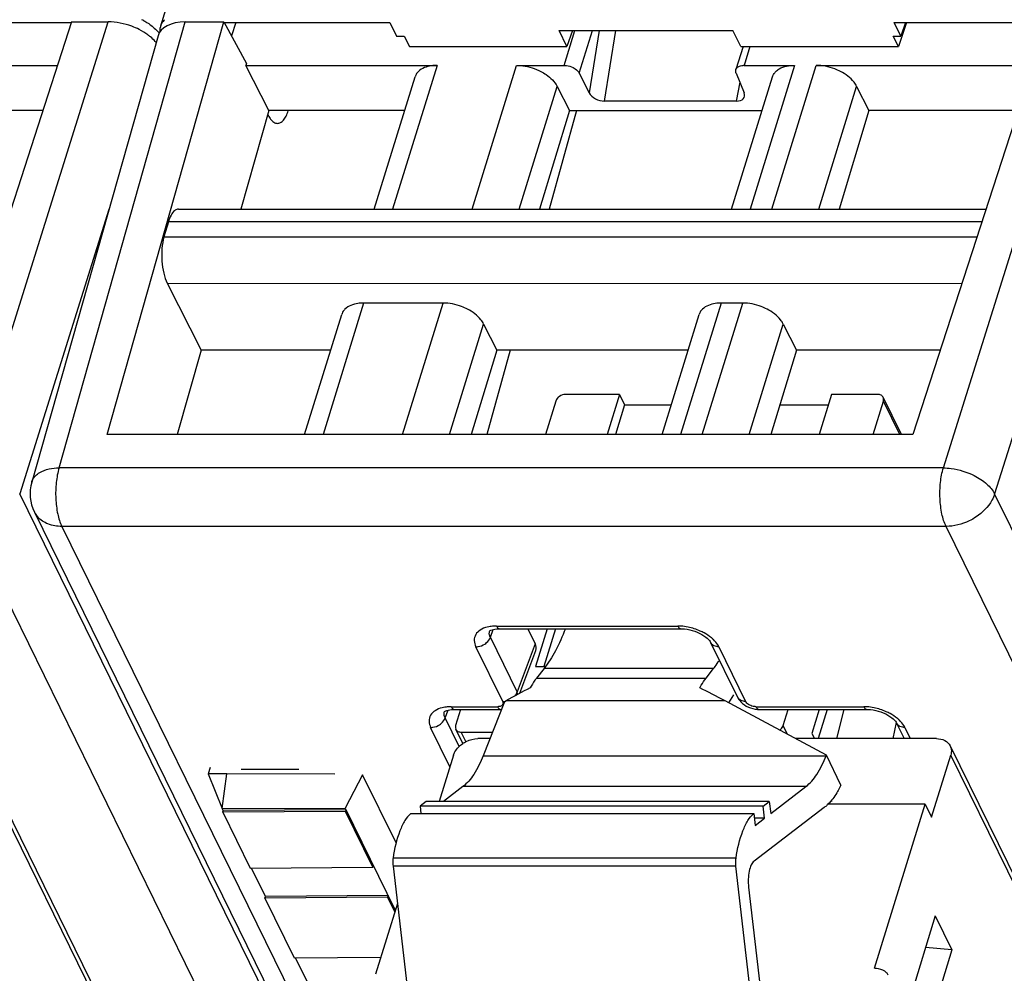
# Model space of a CAD drawing. Header units: millimetres. Extents: x 0 to 841, y 0 to 594.
# Tile 22 of 237: x 235 to 259, y 77 to 100. Entities that reach past the tile are written whole.
import ezdxf

# ---------------------------------------------------------------- set-up
doc = ezdxf.new("R2010")
doc.units = ezdxf.units.MM
doc.header["$LTSCALE"] = 46.255
doc.layers.get('0').update_dxf_attribs({"linetype": 'CONTINUOUS'})

msp = doc.modelspace()

# ---------------------------------------------------------------- linework, layer by layer
at = {"color": 7, "linetype": 'CONTINUOUS'}
for p, q in [((238.83875, 99.42039), (257.33781, 159.28337)), ((233.06723, 99.49811), (236.70776, 99.49811)), ((236.70776, 99.51175), (233.51159, 89.65536)), ((236.70776, 99.51175), (237.58281, 99.51175)), ((237.55862, 89.6546), (240.34595, 99.51175)), ((239.42489, 99.51175), (240.34595, 99.51175)), ((240.34595, 99.51175), (240.88537, 98.51737)), ((240.34595, 99.49811), (244.31294, 99.49811)), ((240.63476, 99.49811), (240.52727, 99.17751)), ((244.31294, 99.49811), (244.47341, 99.17148)), ((256.53039, 99.17102), (256.37007, 99.49811)), ((256.37007, 99.49811), (260.0106, 99.49811)), ((256.66122, 99.49811), (256.46827, 98.92261)), ((256.64005, 99.49811), (256.53039, 99.17102)), ((260.0106, 99.51175), (256.81443, 89.65536)), ((238.77227, 99.17794), (235.75299, 88.5144)), ((244.47354, 99.17193), (244.65735, 99.17057)), ((244.65749, 99.17102), (244.77957, 98.92261)), ((248.54715, 98.92261), (248.35766, 99.30875)), ((248.35766, 99.30875), (252.5112, 99.30875)), ((248.67661, 99.30875), (248.54715, 98.92261)), ((252.70069, 98.92261), (252.5112, 99.30875)), ((256.46827, 98.92261), (256.34633, 99.17148)), ((256.34648, 99.17193), (256.53024, 99.17057)), ((244.77957, 98.92261), (248.54715, 98.92261)), ((252.75452, 98.92261), (252.58412, 98.37119)), ((252.70069, 98.92261), (256.46827, 98.92261)), ((231.20307, 98.47341), (236.37111, 98.47359)), ((240.87281, 98.4732), (245.44116, 98.47341)), ((241.42164, 97.39194), (240.87281, 98.4732)), ((240.88537, 98.51737), (240.87296, 98.4732)), ((247.34466, 98.47341), (248.47902, 98.47341)), ((252.78057, 98.47341), (253.98398, 98.47341)), ((254.50591, 98.47341), (259.67396, 98.47359)), ((243.93974, 95.03741), (244.91731, 98.20083)), ((248.84104, 98.28551), (249.07916, 97.81547)), ((252.48258, 95.03741), (253.46015, 98.20083)), ((252.59029, 98.28551), (252.78181, 97.81547)), ((248.31006, 97.97236), (248.60408, 97.39194)), ((255.4713, 97.97236), (255.76533, 97.39194)), ((252.59475, 97.61887), (249.44592, 97.61887)), ((236.02036, 97.39195), (232.46249, 97.39194)), ((241.42164, 97.39194), (240.75585, 95.03741)), ((244.66734, 97.39194), (241.42164, 97.39194)), ((248.60408, 97.39194), (247.89026, 95.03741)), ((248.77761, 97.39194), (248.12339, 95.03741)), ((248.60408, 97.39194), (253.21018, 97.39194)), ((255.76533, 97.39194), (255.05151, 95.03741)), ((259.32321, 97.39195), (255.76533, 97.39194)), ((239.26318, 95.03741), (258.55969, 95.03741)), ((239.01949, 94.7347), (238.91511, 94.3729)), ((238.99479, 93.26668), (239.80413, 91.67175)), ((245.58968, 92.79429), (243.68618, 92.79429)), ((252.75093, 92.79429), (252.22902, 92.79429)), ((242.27656, 89.65536), (243.16233, 92.52171)), ((250.8194, 89.65536), (251.70517, 92.52171)), ((246.55507, 92.29324), (246.86991, 91.67175)), ((253.71632, 92.29324), (254.03116, 91.67175)), ((239.80413, 91.67175), (239.23396, 89.65537)), ((242.89967, 91.67175), (239.80413, 91.67175)), ((246.86991, 91.67175), (246.2586, 89.65536)), ((247.18824, 91.67175), (246.62798, 89.65536)), ((251.44251, 91.67175), (246.86991, 91.67175)), ((254.03116, 91.67175), (253.41985, 89.65536)), ((257.46829, 91.67176), (254.03116, 91.67175)), ((249.8029, 90.61112), (248.51342, 90.61112)), ((249.8029, 90.61112), (249.50755, 89.65536)), ((249.8029, 90.61112), (249.92492, 90.36247)), ((254.86874, 90.61112), (254.57339, 89.65536)), ((255.97401, 90.61112), (254.86874, 90.61112)), ((248.28079, 90.45445), (248.03386, 89.65536)), ((255.86287, 89.65536), (256.10981, 90.45445)), ((256.54052, 89.65536), (256.10515, 90.54256)), ((249.92492, 90.36247), (249.70641, 89.65536)), ((249.92492, 90.36247), (251.03791, 90.36247)), ((253.63423, 90.36247), (254.7919, 90.36247)), ((256.81443, 89.65536), (237.55792, 89.65537)), ((235.81744, 87.80143), (262.58922, 33.24627)), ((246.93479, 85.01313), (251.2694, 85.01313)), ((247.61004, 85.01313), (247.78697, 84.65259)), ((248.073, 85.01313), (247.79375, 84.1095)), ((248.27185, 85.01313), (247.99261, 84.1095)), ((251.2694, 85.01313), (251.26996, 85.01314)), ((247.41815, 83.47222), (247.80108, 84.49597)), ((251.98036, 84.68399), (252.62114, 83.37823)), ((247.79375, 84.1095), (248.03269, 84.1095)), ((247.99918, 84.0638), (247.82058, 83.83446)), ((251.87325, 83.83446), (252.05185, 84.0638)), ((252.53073, 83.43581), (252.40922, 83.24504)), ((245.85408, 83.08614), (246.95992, 83.08614)), ((246.00381, 83.08614), (245.88434, 82.69952)), ((247.05479, 83.26845), (246.54477, 81.97843)), ((247.05479, 83.26845), (247.08887, 83.28853)), ((254.74647, 81.9892), (252.3283, 83.28853)), ((253.13553, 83.08614), (253.13616, 83.08615)), ((253.13553, 83.08614), (255.71506, 83.08614)), ((253.71336, 82.69952), (253.83283, 83.08614)), ((254.57853, 83.08614), (254.40088, 82.51126)), ((254.76581, 83.08614), (254.54989, 82.38745)), ((255.00075, 82.38745), (255.17016, 83.08614)), ((255.71506, 83.08614), (255.71562, 83.08615)), ((246.05606, 82.27097), (245.889, 82.61141)), ((256.41625, 82.77429), (256.33925, 82.38745)), ((256.42602, 82.757), (256.60737, 82.38745)), ((246.02014, 82.54285), (246.76792, 82.54285)), ((246.70648, 82.38745), (246.41877, 82.38745)), ((257.37939, 82.38745), (254.00529, 82.38745)), ((254.40088, 82.51126), (254.46164, 82.38745)), ((234.40438, 82.21606), (256.18437, 37.8331)), ((257.70723, 82.21606), (279.48722, 37.8331)), ((245.8372, 81.99579), (245.49452, 80.88686)), ((254.74221, 81.97843), (254.74647, 81.9892)), ((255.09601, 81.27691), (254.74647, 81.9892)), ((257.25896, 80.50746), (257.71889, 81.99579)), ((240.01735, 81.69882), (239.97022, 81.54655)), ((240.41334, 81.54828), (239.96962, 81.54655)), ((239.96962, 81.54655), (240.30766, 80.71707)), ((240.30766, 80.71707), (240.41334, 81.54828)), ((243.00162, 81.5383), (240.41334, 81.54828)), ((240.76053, 81.65769), (242.14212, 81.65769)), ((243.6637, 81.5263), (243.24424, 80.72889)), ((244.46342, 79.89663), (243.6637, 81.5263)), ((246.05806, 81.24028), (245.5954, 80.88686)), ((253.41642, 80.59932), (254.2555, 81.24028)), ((255.09601, 81.27691), (255.06053, 81.20934)), ((240.30766, 80.71707), (243.24424, 80.72889)), ((243.24424, 80.72889), (244.44255, 78.28706)), ((245.18567, 80.88686), (245.03637, 80.77281)), ((245.03637, 80.77281), (245.05618, 80.60174)), ((253.23381, 80.77281), (245.03637, 80.77281)), ((253.38311, 80.88686), (245.18567, 80.88686)), ((254.69764, 80.74337), (253.02002, 79.46186)), ((253.23381, 80.77281), (253.38311, 80.88686)), ((253.26712, 80.48527), (253.23381, 80.77281)), ((253.38311, 80.88686), (253.41642, 80.59932)), ((257.10644, 80.81827), (254.78336, 80.81827)), ((255.89611, 76.90163), (257.10644, 80.81827)), ((257.10644, 80.81827), (257.25896, 80.50746)), ((240.33201, 80.66746), (240.3084, 80.71556)), ((240.31978, 80.62826), (240.33188, 80.66743)), ((243.25178, 80.64997), (240.31978, 80.62826)), ((240.31978, 80.62826), (240.97562, 79.2918)), ((243.26385, 80.68914), (240.33191, 80.66743)), ((243.26388, 80.68914), (243.25178, 80.64997)), ((243.90762, 79.31351), (243.25178, 80.64997)), ((244.81241, 80.60174), (253.00986, 80.60174)), ((253.00986, 80.60174), (253.04317, 80.31419)), ((253.26712, 80.48527), (253.02335, 80.48527)), ((253.04317, 80.31419), (253.26712, 80.48527)), ((240.97562, 79.2918), (243.90762, 79.31351)), ((243.90762, 79.31351), (243.91972, 79.35268)), ((244.38926, 79.34447), (244.81495, 75.6697)), ((253.01239, 75.6697), (252.5867, 79.34447)), ((241.33864, 78.61614), (241.00697, 79.29203)), ((252.8889, 78.84006), (253.19788, 76.17281)), ((241.32642, 78.57695), (241.33852, 78.61612)), ((244.27048, 78.63783), (241.33855, 78.61612)), ((244.27052, 78.63783), (244.25841, 78.59866)), ((244.25841, 78.59866), (241.32642, 78.57695)), ((241.32642, 78.57695), (242.02801, 77.14725)), ((244.49288, 78.44993), (243.97023, 76.75861)), ((244.43049, 78.24801), (244.25841, 78.59866)), ((257.35077, 78.15015), (256.6478, 75.87535)), ((257.35077, 78.15015), (257.74733, 77.34206)), ((257.74733, 77.34206), (257.04436, 75.06725)), ((257.74733, 77.34206), (257.11817, 77.39746)), ((242.02801, 77.14725), (244.09506, 77.16255)), ((242.40629, 76.44051), (242.05936, 77.14748)), ((255.90187, 76.90163), (255.89611, 76.90163))]:
    msp.add_line(p, q, dxfattribs=at)
at = {"color": 9, "linetype": 'CONTINUOUS'}
for p, q in [((234.24018, 88.85672), (237.58281, 99.51175)), ((236.40803, 88.85672), (239.42489, 99.51175)), ((257.54302, 88.85672), (260.88565, 99.51175)), ((248.47902, 98.47341), (248.73716, 99.30875)), ((248.84104, 98.28551), (249.15724, 99.30875)), ((249.31766, 99.30875), (249.07916, 97.81547)), ((249.44592, 97.61887), (249.71582, 99.30875)), ((252.91938, 98.92261), (252.78057, 98.47341)), ((245.44116, 98.47341), (244.37936, 95.03741)), ((246.28286, 95.03741), (247.34467, 98.47341)), ((253.984, 98.47341), (252.9222, 95.03741)), ((253.44411, 95.03741), (254.50589, 98.47335)), ((247.40309, 95.03741), (248.31006, 97.97236)), ((252.67594, 98.07531), (252.59475, 97.61887)), ((254.56434, 95.03741), (255.4713, 97.97236)), ((237.5972, 95.02781), (235.46633, 88.23541)), ((260.90004, 95.02781), (258.76917, 88.23541)), ((258.46153, 94.7347), (239.01949, 94.7347)), ((238.91511, 94.3729), (258.3442, 94.3729)), ((238.99479, 93.26668), (257.98508, 93.26543)), ((243.68618, 92.79429), (242.71618, 89.65536)), ((244.61968, 89.65536), (245.58968, 92.79429)), ((252.22902, 92.79429), (251.25902, 89.65536)), ((251.78093, 89.65536), (252.75093, 92.79429)), ((245.73991, 89.65536), (246.55507, 92.29324)), ((252.90116, 89.65536), (253.71632, 92.29324)), ((256.50195, 89.65536), (256.10981, 90.45445)), ((257.54302, 88.85672), (236.40803, 88.85672)), ((235.75299, 88.5144), (235.75306, 88.51462)), ((262.23809, 33.68029), (235.46633, 88.23541)), ((285.54093, 33.68029), (258.76917, 88.23541)), ((261.07704, 32.90348), (234.30525, 87.45865)), ((236.4731, 87.45865), (263.24489, 32.90348)), ((257.60809, 87.45865), (236.4731, 87.45865)), ((284.37988, 32.90348), (257.60809, 87.45865)), ((246.71589, 84.80795), (246.78634, 84.99631)), ((246.86217, 85.07814), (251.19678, 85.07814)), ((247.35666, 83.50219), (246.71589, 84.80795)), ((247.01043, 83.27539), (246.36965, 84.58115)), ((247.78697, 84.65259), (247.35666, 83.50219)), ((252.17706, 84.58115), (252.81783, 83.27539)), ((252.05185, 84.0638), (247.99918, 84.0638)), ((247.82058, 83.83446), (251.87325, 83.83446)), ((245.78146, 83.15115), (246.8873, 83.15115)), ((252.3283, 83.28853), (247.08887, 83.28853)), ((253.06291, 83.15115), (255.64244, 83.15115)), ((245.63518, 82.88096), (245.70564, 83.06931)), ((245.96907, 82.20057), (245.63518, 82.88096)), ((245.7502, 81.71423), (245.28895, 82.65416)), ((253.81679, 82.48873), (253.71336, 82.69952)), ((256.62272, 82.65416), (256.75361, 82.38745)), ((246.13158, 82.31575), (246.02014, 82.54285)), ((256.19604, 37.61283), (234.41605, 81.99579)), ((246.54477, 81.97843), (254.74221, 81.97843)), ((279.49888, 37.61283), (257.71889, 81.99579)), ((254.2555, 81.24028), (246.05806, 81.24028)), ((254.88475, 80.89913), (254.85723, 80.89913)), ((252.5867, 79.34447), (244.38926, 79.34447)), ((252.58918, 79.53459), (244.39174, 79.53459))]:
    msp.add_line(p, q, dxfattribs=at)
at = {"color": 7, "linetype": 'CONTINUOUS'}
for points in [[(246.69934, 84.95805), (246.69843, 84.95659), (246.69939, 84.95759), (246.70341, 84.96106), (246.71335, 84.96785), (246.73115, 84.97725), (246.75642, 84.98741), (246.78832, 84.99689), (246.82641, 85.00478), (246.87032, 85.01036), (246.91914, 85.01302), (246.93514, 85.01319)], [(251.26996, 85.01303), (251.30062, 85.0125), (251.35822, 85.00854), (251.4184, 85.00048), (251.47995, 84.98832), (251.54183, 84.97224), (251.60304, 84.95248), (251.66241, 84.92943), (251.71918, 84.90343), (251.77222, 84.87502), (251.82011, 84.84516), (251.86239, 84.81461), (251.8987, 84.78419), (251.92826, 84.75532), (251.951, 84.72916), (251.96774, 84.70612), (251.97905, 84.68695), (251.981, 84.68309)], [(252.62142, 83.37809), (252.64642, 83.33393), (252.67496, 83.29484), (252.70832, 83.25799), (252.74589, 83.22399), (252.78777, 83.19274), (252.83378, 83.1646), (252.88265, 83.14047), (252.93446, 83.12033), (252.98895, 83.10437), (253.04423, 83.09332), (253.0997, 83.08733), (253.13616, 83.0862)], [(245.61864, 83.03106), (245.61772, 83.0296), (245.61868, 83.0306), (245.62271, 83.03407), (245.63264, 83.04086), (245.65044, 83.05026), (245.67571, 83.06042), (245.70762, 83.0699), (245.74571, 83.07779), (245.78962, 83.08337), (245.83843, 83.08603), (245.85444, 83.0862)], [(255.71563, 83.08604), (255.74628, 83.08551), (255.80388, 83.08155), (255.86406, 83.07349), (255.92561, 83.06133), (255.9875, 83.04525), (256.0487, 83.02549), (256.10808, 83.00244), (256.16484, 82.97644), (256.21788, 82.94803), (256.26577, 82.91817), (256.30805, 82.88762), (256.34436, 82.8572), (256.37392, 82.82833), (256.39666, 82.80217), (256.4134, 82.77913), (256.42472, 82.75996), (256.42666, 82.7561)]]:
    msp.add_lwpolyline(points, dxfattribs=at)
for centre, radius, start, end in [((237.67971, 98.16806), 1.56579, 61.076051, 63.120136), ((239.20317, 99.2906), 0.38896, 135.19863, 143.093554), ((239.15256, 99.32338), 0.32847, 162.821407, 168.657569), ((252.78042, 98.10025), 0.37316, 89.978287, 93.587989), ((236.71517, 88.24197), 1, 164.19185, 206.227988), ((256.5028, 83.69435), 3.22977, 239.562973, 239.935047)]:
    msp.add_arc(centre, radius, start, end, dxfattribs=at)
at = {"color": 9, "linetype": 'CONTINUOUS'}
for centre, radius, start, end in [((236.29548, 88.03711), 0.53296, 206.326593, 221.600461), ((251.18268, 83.74898), 1.32923, 86.151947, 89.392378), ((251.18389, 83.75668), 1.32147, 78.791148, 86.18208), ((252.12173, 84.75255), 0.15694, 205.951376, 222.212062), ((252.76252, 83.44678), 0.15693, 205.958643, 222.207442), ((246.88795, 83.40003), 0.24888, 269.849672, 275.434298), ((255.62834, 81.82199), 1.32923, 86.151947, 89.392378), ((255.62956, 81.82969), 1.32147, 78.791148, 86.18208), ((256.56739, 82.82556), 0.15694, 205.951376, 222.212062)]:
    msp.add_arc(centre, radius, start, end, dxfattribs=at)
at = {"color": 7, "linetype": 'CONTINUOUS'}
for centre, major_axis, ratio, start_param, end_param in [((239.73008, 98.89012), (0.95561, -0.29529), 0.57243192, 2.06579301, 3.15519034), ((249.35217, 97.82233), (0.28448, -0.10661), 0.60915864, 3.72682523, 5.26390485), ((252.50253, 97.82233), (0.28404, -0.10565), 0.61216235, 5.25838437, 6.79546398), ((247.32597, 84.65297), (0.47816, -0.14806), 0.5719578, -0.03302402, 0.49498233), ((247.57193, 81.15121), (3.39554, 2.50467), 0.48630113, 1.20003547, 1.36069126), ((253.73136, 81.15121), (4.11555, -2.86589), 0.21550779, 2.06363561, 2.22429141)]:
    msp.add_ellipse(centre, major_axis=major_axis, ratio=ratio, start_param=start_param, end_param=end_param, dxfattribs=at)
for points, knots in [([(238.32341, 99.3297), (238.26587, 99.35887), (238.0314, 99.46043), (237.77375, 99.51175), (237.58281, 99.51175)], [0, 0, 0, 0, 0.25255872, 1, 1, 1, 1]), ([(238.59351, 99.15299), (238.57381, 99.16966), (238.48923, 99.23647), (238.39648, 99.29265), (238.32341, 99.3297)], [0, 0, 0, 0, 0.23954598, 1, 1, 1, 1]), ([(238.437, 99.53855), (238.46545, 99.52283), (238.5713, 99.45989), (238.66951, 99.38315), (238.73281, 99.31822)], [0, 0, 0, 0, 0.26384064, 1, 1, 1, 1]), ([(238.73283, 99.0099), (238.72303, 99.02245), (238.68046, 99.07376), (238.63223, 99.12024), (238.59351, 99.15299)], [0, 0, 0, 0, 0.23896581, 1, 1, 1, 1]), ([(245.44116, 98.47341), (245.39565, 98.47341), (245.23909, 98.46355), (245.076, 98.4068), (244.99589, 98.3277)], [0, 0, 0, 0, 0.28787715, 1, 1, 1, 1]), ([(247.34466, 98.47341), (247.39308, 98.47341), (247.59277, 98.45954), (247.78868, 98.39747), (247.92312, 98.3277)], [0, 0, 0, 0, 0.24222324, 1, 1, 1, 1]), ([(248.47902, 98.47341), (248.49718, 98.47341), (248.57206, 98.46819), (248.64553, 98.44493), (248.69594, 98.41877)], [0, 0, 0, 0, 0.2422285, 1, 1, 1, 1]), ([(248.69594, 98.41877), (248.71227, 98.41029), (248.76892, 98.37655), (248.81945, 98.32814), (248.84104, 98.28551)], [0, 0, 0, 0, 0.27805098, 1, 1, 1, 1]), ([(252.61359, 98.41877), (252.62167, 98.42675), (252.66328, 98.45831), (252.71677, 98.47014), (252.75707, 98.47268)], [0, 0, 0, 0, 0.2195066, 1, 1, 1, 1]), ([(253.53873, 98.3277), (253.56314, 98.3518), (253.69256, 98.4465), (253.85979, 98.47341), (253.98398, 98.47341)], [0, 0, 0, 0, 0.21642909, 1, 1, 1, 1]), ([(255.08437, 98.3277), (255.0394, 98.35104), (254.85671, 98.43217), (254.6551, 98.47341), (254.50591, 98.47341)], [0, 0, 0, 0, 0.2535019, 1, 1, 1, 1]), ([(244.99589, 98.3277), (244.98669, 98.31861), (244.95303, 98.28156), (244.92823, 98.23628), (244.91727, 98.20084)], [0, 0, 0, 0, 0.25863007, 1, 1, 1, 1]), ([(247.92312, 98.3277), (247.96668, 98.30509), (248.11773, 98.21509), (248.25247, 98.08602), (248.31006, 97.97234)], [0, 0, 0, 0, 0.27803991, 1, 1, 1, 1]), ([(252.59029, 98.28551), (252.58734, 98.29274), (252.57818, 98.32017), (252.57786, 98.351), (252.58411, 98.3712)], [0, 0, 0, 0, 0.26957933, 1, 1, 1, 1]), ([(253.46014, 98.20083), (253.47109, 98.23627), (253.49588, 98.28156), (253.52952, 98.31861), (253.53873, 98.3277)], [0, 0, 0, 0, 0.74137057, 1, 1, 1, 1]), ([(255.4713, 97.97236), (255.45363, 98.00724), (255.35574, 98.15575), (255.20653, 98.26429), (255.08437, 98.3277)], [0, 0, 0, 0, 0.22123285, 1, 1, 1, 1]), ([(241.396, 97.30131), (241.40115, 97.29051), (241.42103, 97.25099), (241.44442, 97.2131), (241.46413, 97.18753)], [0, 0, 0, 0, 0.27039104, 1, 1, 1, 1]), ([(241.62614, 97.08745), (241.65144, 97.08747), (241.7075, 97.10457), (241.77763, 97.16984), (241.83915, 97.26804), (241.87101, 97.34693), (241.88594, 97.39092)], [0, 0, 0, 0, 0.18011767, 0.3968262, 0.66922156, 1, 1, 1, 1]), ([(241.46413, 97.18753), (241.48627, 97.1588), (241.53204, 97.11044), (241.59724, 97.08743), (241.62614, 97.08745)], [0, 0, 0, 0, 0.55652313, 1, 1, 1, 1]), ([(239.16763, 95.00081), (239.13288, 94.97323), (239.07139, 94.88719), (239.03563, 94.79065), (239.01949, 94.7347)], [0, 0, 0, 0, 0.43241416, 1, 1, 1, 1]), ([(239.22078, 95.03045), (239.20659, 95.02574), (239.18822, 95.01622), (239.17185, 95.00416), (239.16763, 95.00081)], [0, 0, 0, 0, 0.73520265, 1, 1, 1, 1]), ([(238.91511, 94.3729), (238.88968, 94.28474), (238.85866, 94.0928), (238.85797, 93.89904), (238.86524, 93.79801)], [0, 0, 0, 0, 0.47528245, 1, 1, 1, 1]), ([(238.86524, 93.79801), (238.87233, 93.69959), (238.89893, 93.51779), (238.95651, 93.34195), (238.99479, 93.26668)], [0, 0, 0, 0, 0.5388699, 1, 1, 1, 1]), ([(243.68618, 92.79429), (243.64067, 92.79429), (243.4841, 92.78443), (243.32102, 92.72768), (243.24091, 92.64858)], [0, 0, 0, 0, 0.28787715, 1, 1, 1, 1]), ([(246.16813, 92.64858), (246.12317, 92.67192), (245.94048, 92.75305), (245.73887, 92.79429), (245.58968, 92.79429)], [0, 0, 0, 0, 0.2535019, 1, 1, 1, 1]), ([(252.22902, 92.79429), (252.18351, 92.79429), (252.02695, 92.78443), (251.86386, 92.72768), (251.78375, 92.64858)], [0, 0, 0, 0, 0.28787715, 1, 1, 1, 1]), ([(253.32938, 92.64858), (253.28442, 92.67192), (253.10173, 92.75305), (252.90012, 92.79429), (252.75093, 92.79429)], [0, 0, 0, 0, 0.2535019, 1, 1, 1, 1]), ([(243.24091, 92.64858), (243.23171, 92.63949), (243.19805, 92.60244), (243.17325, 92.55716), (243.16229, 92.52172)], [0, 0, 0, 0, 0.25863007, 1, 1, 1, 1]), ([(246.55507, 92.29324), (246.5374, 92.32812), (246.43951, 92.47663), (246.2903, 92.58517), (246.16813, 92.64858)], [0, 0, 0, 0, 0.22123285, 1, 1, 1, 1]), ([(251.78375, 92.64858), (251.77455, 92.63949), (251.74089, 92.60244), (251.71609, 92.55716), (251.70513, 92.52172)], [0, 0, 0, 0, 0.25863007, 1, 1, 1, 1]), ([(253.71632, 92.29324), (253.69865, 92.32812), (253.60076, 92.47663), (253.45155, 92.58517), (253.32938, 92.64858)], [0, 0, 0, 0, 0.22123285, 1, 1, 1, 1]), ([(248.51342, 90.61112), (248.4629, 90.61112), (248.36484, 90.57895), (248.29473, 90.49955), (248.28079, 90.45445)], [0, 0, 0, 0, 0.51698181, 1, 1, 1, 1]), ([(256.10514, 90.54256), (256.09466, 90.56391), (256.05429, 90.60183), (256.00154, 90.61112), (255.97401, 90.61112)], [0, 0, 0, 0, 0.46351131, 1, 1, 1, 1]), ([(256.10981, 90.45445), (256.11215, 90.46203), (256.11879, 90.49107), (256.11478, 90.52293), (256.10514, 90.54256)], [0, 0, 0, 0, 0.26614116, 1, 1, 1, 1]), ([(248.50981, 85.01228), (248.44009, 84.83203), (248.29328, 84.50243), (248.10163, 84.19534), (247.99918, 84.0638)], [0, 0, 0, 0, 0.53685354, 1, 1, 1, 1]), ([(252.05185, 84.0638), (252.06365, 84.07895), (252.11161, 84.14212), (252.15654, 84.20756), (252.18906, 84.2581)], [0, 0, 0, 0, 0.24218729, 1, 1, 1, 1]), ([(247.82058, 83.83446), (247.80694, 83.81695), (247.75088, 83.74132), (247.70155, 83.66082), (247.66695, 83.59776)], [0, 0, 0, 0, 0.23581698, 1, 1, 1, 1]), ([(251.71962, 83.59776), (251.73159, 83.61958), (251.77825, 83.7013), (251.83071, 83.77984), (251.87325, 83.83446)], [0, 0, 0, 0, 0.26440392, 1, 1, 1, 1]), ([(245.88434, 82.69952), (245.882, 82.69194), (245.87535, 82.6629), (245.87937, 82.63104), (245.88901, 82.61141)], [0, 0, 0, 0, 0.26614116, 1, 1, 1, 1]), ([(245.88901, 82.61141), (245.89949, 82.59006), (245.93986, 82.55214), (245.9926, 82.54285), (246.02014, 82.54285)], [0, 0, 0, 0, 0.46351131, 1, 1, 1, 1]), ([(253.62755, 82.59036), (253.63789, 82.59749), (253.67439, 82.62651), (253.70326, 82.66686), (253.71336, 82.69952)], [0, 0, 0, 0, 0.26859655, 1, 1, 1, 1]), ([(246.05571, 82.27138), (246.08285, 82.2898), (246.19373, 82.35396), (246.3235, 82.38745), (246.41877, 82.38745)], [0, 0, 0, 0, 0.25610713, 1, 1, 1, 1]), ([(257.37939, 82.38745), (257.44821, 82.38745), (257.58006, 82.36423), (257.68102, 82.26945), (257.70722, 82.21606)], [0, 0, 0, 0, 0.53640252, 1, 1, 1, 1]), ([(245.8372, 81.99579), (245.84532, 82.02204), (245.89257, 82.13146), (245.98038, 82.22026), (246.05571, 82.27138)], [0, 0, 0, 0, 0.23184701, 1, 1, 1, 1]), ([(257.70722, 82.21606), (257.72315, 82.18361), (257.74175, 82.10859), (257.73033, 82.0328), (257.71889, 81.99579)], [0, 0, 0, 0, 0.48263732, 1, 1, 1, 1]), ([(246.54477, 81.97843), (246.48353, 81.82353), (246.35478, 81.55436), (246.16187, 81.31958), (246.05806, 81.24028)], [0, 0, 0, 0, 0.5604471, 1, 1, 1, 1]), ([(254.2555, 81.24028), (254.35931, 81.31958), (254.55222, 81.55436), (254.68097, 81.82353), (254.74221, 81.97843)], [0, 0, 0, 0, 0.4395529, 1, 1, 1, 1]), ([(255.06053, 81.20934), (255.03996, 81.17015), (254.96158, 81.0307), (254.86584, 80.89959), (254.78336, 80.81826)], [0, 0, 0, 0, 0.27648029, 1, 1, 1, 1]), ([(254.78336, 80.81826), (254.77639, 80.81138), (254.74898, 80.78512), (254.72002, 80.76047), (254.69764, 80.74337)], [0, 0, 0, 0, 0.25803185, 1, 1, 1, 1]), ([(244.81241, 80.60174), (244.75864, 80.55229), (244.65894, 80.41988), (244.49355, 80.0679), (244.42392, 79.75675), (244.39174, 79.53459)], [0, 0, 0, 0, 0.1883851, 0.42111019, 1, 1, 1, 1]), ([(252.58918, 79.53459), (252.62136, 79.75675), (252.69099, 80.0679), (252.85638, 80.41988), (252.95608, 80.55229), (253.00986, 80.60174)], [0, 0, 0, 0, 0.57888981, 0.8116149, 1, 1, 1, 1]), ([(244.39174, 79.53459), (244.3895, 79.51915), (244.38267, 79.45603), (244.38375, 79.39203), (244.38926, 79.34447)], [0, 0, 0, 0, 0.24571182, 1, 1, 1, 1]), ([(252.5867, 79.34447), (252.58119, 79.39203), (252.58011, 79.45603), (252.58695, 79.51915), (252.58918, 79.53459)], [0, 0, 0, 0, 0.75428819, 1, 1, 1, 1]), ([(253.02002, 79.46186), (252.99004, 79.43896), (252.94037, 79.35869), (252.87973, 79.15041), (252.87429, 78.96619), (252.8889, 78.84006)], [0, 0, 0, 0, 0.17360166, 0.41563281, 1, 1, 1, 1]), ([(255.90532, 76.90163), (255.93214, 76.90181), (256.02922, 76.89475), (256.12683, 76.85322), (256.17679, 76.80308)], [0, 0, 0, 0, 0.27475204, 1, 1, 1, 1])]:
    msp.add_open_spline(points, degree=3, knots=knots, dxfattribs=at)
for points in [[(238.73281, 99.31822), (238.75578, 99.29465), (238.7776, 99.26989), (238.79782, 99.24393)], [(238.82548, 99.28671), (238.82238, 99.32036), (238.82386, 99.35484), (238.83051, 99.38798)], [(238.83875, 99.42039), (238.85024, 99.45756), (238.86883, 99.49304), (238.89215, 99.52418)], [(252.58411, 98.3712), (252.58962, 98.38902), (252.60032, 98.40566), (252.61359, 98.41877)], [(239.26318, 95.03739), (239.24886, 95.03739), (239.23438, 95.03496), (239.22078, 95.03045)], [(256.17679, 76.80308), (256.19431, 76.78551), (256.20958, 76.76533), (256.22147, 76.74356)]]:
    msp.add_open_spline(points, degree=3, dxfattribs=at)
at = {"color": 9, "linetype": 'CONTINUOUS'}
for points, knots in [([(235.84388, 88.66697), (235.87395, 88.69755), (236.03754, 88.81921), (236.24958, 88.85437), (236.40803, 88.85672)], [0, 0, 0, 0, 0.21303422, 1, 1, 1, 1]), ([(236.40803, 88.85672), (236.37384, 88.74409), (236.32947, 88.49971), (236.3225, 88.25218), (236.3285, 88.12329)], [0, 0, 0, 0, 0.47706597, 1, 1, 1, 1]), ([(257.46349, 88.12329), (257.45749, 88.25218), (257.46446, 88.49971), (257.50883, 88.74409), (257.54302, 88.85672)], [0, 0, 0, 0, 0.52293403, 1, 1, 1, 1]), ([(257.54302, 88.85672), (257.60488, 88.85626), (257.85988, 88.83716), (258.11012, 88.75933), (258.28273, 88.67182)], [0, 0, 0, 0, 0.24222677, 1, 1, 1, 1]), ([(235.75305, 88.51463), (235.75702, 88.5286), (235.77706, 88.58473), (235.81235, 88.63491), (235.84388, 88.66697)], [0, 0, 0, 0, 0.2441747, 1, 1, 1, 1]), ([(258.28273, 88.67182), (258.3898, 88.61754), (258.57657, 88.49681), (258.7242, 88.32494), (258.76908, 88.23512)], [0, 0, 0, 0, 0.54451922, 1, 1, 1, 1]), ([(236.3285, 88.12329), (236.33427, 87.99943), (236.36117, 87.77253), (236.42738, 87.55183), (236.4731, 87.45865)], [0, 0, 0, 0, 0.54433983, 1, 1, 1, 1]), ([(257.60809, 87.45865), (257.56237, 87.55183), (257.49617, 87.77253), (257.46926, 87.99943), (257.46349, 88.12329)], [0, 0, 0, 0, 0.45566017, 1, 1, 1, 1]), ([(258.76916, 88.23542), (258.7524, 88.18284), (258.65581, 87.96409), (258.47847, 87.78718), (258.32669, 87.68566)], [0, 0, 0, 0, 0.23209072, 1, 1, 1, 1]), ([(236.4731, 87.45865), (236.36115, 87.45865), (236.14765, 87.49037), (235.96253, 87.60935), (235.89693, 87.68326)], [0, 0, 0, 0, 0.53113874, 1, 1, 1, 1]), ([(258.32669, 87.68566), (258.27278, 87.64961), (258.05282, 87.52417), (257.7964, 87.45865), (257.60809, 87.45865)], [0, 0, 0, 0, 0.25616581, 1, 1, 1, 1]), ([(246.64255, 85.05285), (246.58329, 85.03819), (246.47655, 84.99697), (246.3559, 84.88288), (246.31595, 84.72813), (246.34737, 84.62881), (246.36965, 84.58115)], [0, 0, 0, 0, 0.28739147, 0.52859068, 0.75233562, 1, 1, 1, 1]), ([(246.71608, 84.80795), (246.70336, 84.83254), (246.68556, 84.88369), (246.69217, 84.93816), (246.70093, 84.96154)], [0, 0, 0, 0, 0.52575328, 1, 1, 1, 1]), ([(246.86217, 85.07814), (246.84911, 85.078), (246.79825, 85.07666), (246.74744, 85.07208), (246.71006, 85.06628)], [0, 0, 0, 0, 0.25665379, 1, 1, 1, 1]), ([(246.86217, 85.07814), (246.86689, 85.06852), (246.8826, 85.04027), (246.91229, 85.01339), (246.93479, 85.01319)], [0, 0, 0, 0, 0.32257033, 1, 1, 1, 1]), ([(251.19677, 85.07814), (251.20149, 85.0685), (251.2172, 85.04021), (251.24687, 85.01326), (251.2694, 85.01303)], [0, 0, 0, 0, 0.32261712, 1, 1, 1, 1]), ([(251.82397, 84.91409), (251.79455, 84.93017), (251.67252, 84.99065), (251.54143, 85.03293), (251.44077, 85.05294)], [0, 0, 0, 0, 0.24620947, 1, 1, 1, 1]), ([(246.58206, 84.64701), (246.5978, 84.65731), (246.6537, 84.69997), (246.69902, 84.7592), (246.71608, 84.80794)], [0, 0, 0, 0, 0.26701958, 1, 1, 1, 1]), ([(252.04644, 84.75397), (252.03084, 84.76904), (251.96239, 84.8299), (251.88525, 84.8806), (251.82397, 84.91409)], [0, 0, 0, 0, 0.23693944, 1, 1, 1, 1]), ([(252.17706, 84.58115), (252.16935, 84.59615), (252.13338, 84.65904), (252.08638, 84.7154), (252.04644, 84.75397)], [0, 0, 0, 0, 0.23299528, 1, 1, 1, 1]), ([(246.36966, 84.58115), (246.38774, 84.58113), (246.46234, 84.5876), (246.53469, 84.616), (246.58206, 84.64701)], [0, 0, 0, 0, 0.24210312, 1, 1, 1, 1]), ([(252.17706, 84.58115), (252.15989, 84.58115), (252.09813, 84.58605), (252.03577, 84.61379), (252.0055, 84.64711)], [0, 0, 0, 0, 0.27610853, 1, 1, 1, 1]), ([(247.30077, 83.4091), (247.30702, 83.41627), (247.32972, 83.44459), (247.34781, 83.47689), (247.35666, 83.50219)], [0, 0, 0, 0, 0.26191999, 1, 1, 1, 1]), ([(252.81783, 83.27539), (252.80066, 83.27539), (252.7389, 83.28029), (252.67655, 83.30803), (252.64628, 83.34135)], [0, 0, 0, 0, 0.27610821, 1, 1, 1, 1]), ([(245.56185, 83.12586), (245.50258, 83.1112), (245.39584, 83.06998), (245.2752, 82.95589), (245.23524, 82.80114), (245.26667, 82.70182), (245.28895, 82.65416)], [0, 0, 0, 0, 0.28739147, 0.52859068, 0.75233562, 1, 1, 1, 1]), ([(245.78146, 83.15115), (245.76841, 83.151), (245.71755, 83.14967), (245.66673, 83.14509), (245.62936, 83.13929)], [0, 0, 0, 0, 0.25665379, 1, 1, 1, 1]), ([(245.78146, 83.15115), (245.78618, 83.14153), (245.8019, 83.11328), (245.83158, 83.0864), (245.85408, 83.0862)], [0, 0, 0, 0, 0.32257033, 1, 1, 1, 1]), ([(246.8873, 83.15115), (246.89202, 83.14153), (246.90773, 83.11328), (246.93742, 83.0864), (246.95992, 83.08621)], [0, 0, 0, 0, 0.32257365, 1, 1, 1, 1]), ([(246.9994, 83.18732), (246.99449, 83.1824), (246.96904, 83.16268), (246.93636, 83.15465), (246.91152, 83.15226)], [0, 0, 0, 0, 0.21801767, 1, 1, 1, 1]), ([(247.01043, 83.27539), (247.01299, 83.27017), (247.02097, 83.25055), (247.02151, 83.22737), (247.01614, 83.21294)], [0, 0, 0, 0, 0.27430099, 1, 1, 1, 1]), ([(252.91445, 83.18775), (252.90343, 83.19336), (252.86578, 83.21536), (252.83162, 83.24709), (252.81783, 83.27539)], [0, 0, 0, 0, 0.28198965, 1, 1, 1, 1]), ([(253.06291, 83.15115), (253.0505, 83.15115), (252.99933, 83.15466), (252.94904, 83.17015), (252.91445, 83.18775)], [0, 0, 0, 0, 0.24217521, 1, 1, 1, 1]), ([(253.06291, 83.15115), (253.06763, 83.14153), (253.08334, 83.11328), (253.11302, 83.0864), (253.13553, 83.0862)], [0, 0, 0, 0, 0.32257034, 1, 1, 1, 1]), ([(255.64243, 83.15115), (255.64715, 83.14151), (255.66286, 83.11322), (255.69253, 83.08626), (255.71506, 83.08604)], [0, 0, 0, 0, 0.32261712, 1, 1, 1, 1]), ([(256.26963, 82.9871), (256.24021, 83.00318), (256.11819, 83.06366), (255.98709, 83.10594), (255.88643, 83.12595)], [0, 0, 0, 0, 0.24620947, 1, 1, 1, 1]), ([(245.50136, 82.72002), (245.5171, 82.73032), (245.573, 82.77298), (245.61832, 82.83221), (245.63538, 82.88095)], [0, 0, 0, 0, 0.26701957, 1, 1, 1, 1]), ([(245.63538, 82.88095), (245.62266, 82.90554), (245.60485, 82.95669), (245.61147, 83.01117), (245.62023, 83.03455)], [0, 0, 0, 0, 0.52575328, 1, 1, 1, 1]), ([(256.4921, 82.82698), (256.4765, 82.84205), (256.40806, 82.90291), (256.33091, 82.95361), (256.26963, 82.9871)], [0, 0, 0, 0, 0.23693944, 1, 1, 1, 1]), ([(245.28895, 82.65415), (245.30704, 82.65414), (245.38164, 82.66061), (245.45399, 82.68901), (245.50136, 82.72002)], [0, 0, 0, 0, 0.24210312, 1, 1, 1, 1]), ([(256.62272, 82.65416), (256.60555, 82.65416), (256.54379, 82.65906), (256.48143, 82.68679), (256.45116, 82.72012)], [0, 0, 0, 0, 0.27610853, 1, 1, 1, 1]), ([(256.62272, 82.65416), (256.61501, 82.66916), (256.57904, 82.73205), (256.53204, 82.78841), (256.4921, 82.82698)], [0, 0, 0, 0, 0.23299528, 1, 1, 1, 1])]:
    msp.add_open_spline(points, degree=3, knots=knots, dxfattribs=at)
for points in [[(246.71006, 85.06628), (246.68739, 85.06277), (246.66483, 85.05836), (246.64255, 85.05285)], [(247.37517, 83.44924), (247.37102, 83.46747), (247.3646, 83.48526), (247.35666, 83.50219)], [(245.62936, 83.13929), (245.60669, 83.13578), (245.58412, 83.13137), (245.56185, 83.12586)], [(247.01614, 83.21294), (247.01258, 83.20338), (247.00661, 83.19454), (246.9994, 83.18732)], [(247.01043, 83.27539), (247.03313, 83.27539), (247.05593, 83.27788), (247.0782, 83.2823)]]:
    msp.add_open_spline(points, degree=3, dxfattribs=at)

doc.saveas('drawing.dxf')
